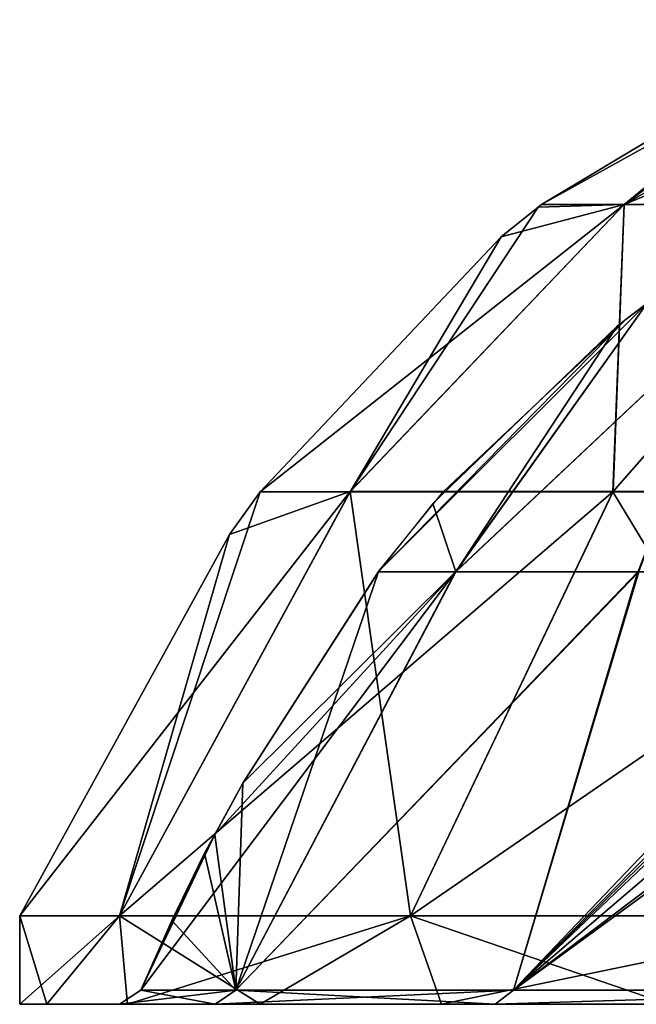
# Model space of a CAD drawing. Header units: millimetres. Extents: x -52 to 52, y -69 to 18.
# Tile 3 of 20: x -52 to -39, y -3 to 18. Entities that reach past the tile are written whole.
import ezdxf

# ---------------------------------------------------------------- set-up
doc = ezdxf.new("R2010")
doc.units = ezdxf.units.MM
doc.header["$LTSCALE"] = 65.185185
for name, color, linetype in [('46', 7, 'CONTINUOUS'), ('47', 7, 'CONTINUOUS'), ('48', 7, 'CONTINUOUS'), ('49', 7, 'CONTINUOUS'), ('52', 7, 'CONTINUOUS'), ('55', 7, 'CONTINUOUS'), ('56', 7, 'CONTINUOUS'), ('62', 7, 'CONTINUOUS')]:
    doc.layers.add(name, color=color, linetype=linetype)

msp = doc.modelspace()

# ---------------------------------------------------------------- linework, layer by layer
at = {"layer": '46', "color": 253, "linetype": 'Continuous', "true_color": 0x999999}
for points in [[(-39.121, 11.952, -2.21), (-43.205, 6.225, -12.232), (-37.118, 11.952, -12.552), (-39.121, 11.952, -2.21)], [(-39.761, 11.465, -2.202), (-43.205, 6.225, -12.232), (-39.121, 11.952, -2.21), (-39.761, 11.465, -2.202)], [(-43.205, 6.225, -12.232), (-39.305, 6.225, -21.711), (-37.118, 11.952, -12.552), (-43.205, 6.225, -12.232)], [(-43.691, 7.678, -2.138), (-43.205, 6.225, -12.232), (-39.761, 11.465, -2.202), (-43.691, 7.678, -2.138)], [(-44.853, 6.226, -2.114), (-43.205, 6.225, -12.232), (-43.691, 7.678, -2.138), (-44.853, 6.226, -2.114)], [(-44.853, 6.226, -2.114), (-47.89, -2.697, -14.077), (-43.205, 6.225, -12.232), (-44.853, 6.226, -2.114)], [(-47.741, 1.714, -2.036), (-47.89, -2.697, -14.077), (-44.853, 6.226, -2.114), (-47.741, 1.714, -2.036)], [(-43.205, 6.225, -12.232), (-47.89, -2.697, -14.077), (-39.305, 6.225, -21.711), (-43.205, 6.225, -12.232)], [(-47.89, -2.697, -14.077), (-41.977, -2.697, -27.011), (-39.305, 6.225, -21.711), (-47.89, -2.697, -14.077)], [(-39.305, 6.225, -21.711), (-41.977, -2.697, -27.011), (-33.46, 6.223, -29.948), (-39.305, 6.225, -21.711)], [(-33.46, 6.223, -29.948), (-41.977, -2.697, -27.011), (-33.428, 5.462, -30.807), (-33.46, 6.223, -29.948)], [(-41.977, -2.697, -27.011), (-32.656, -2.697, -37.752), (-33.428, 5.462, -30.807), (-41.977, -2.697, -27.011)], [(-48.34, 0.618, -1.54), (-47.89, -2.697, -14.077), (-47.741, 1.714, -2.036), (-48.34, 0.618, -1.54)], [(-48.561, 0.224, -0.522), (-47.89, -2.697, -14.077), (-48.34, 0.618, -1.54), (-48.561, 0.224, -0.522)], [(-49.257, -1.216), (-47.89, -2.697, -14.077), (-48.564, 0.224), (-49.257, -1.216)], [(-48.564, 0.224, -0.261), (-47.89, -2.697, -14.077), (-48.561, 0.224, -0.522), (-48.564, 0.224, -0.261)], [(-48.564, 0.224), (-47.89, -2.697, -14.077), (-48.564, 0.224, -0.261), (-48.564, 0.224)], [(-49.916, -2.697), (-47.89, -2.697, -14.077), (-49.257, -1.216), (-49.916, -2.697)]]:
    msp.add_3dface(points, dxfattribs=at)
at = {"layer": '47', "color": 253, "linetype": 'Continuous', "true_color": 0x999999}
for points in [[(-43.209, 6.225, 12.219), (-44.851, 6.228, 2.114), (-39.121, 11.952, 2.21), (-43.209, 6.225, 12.219)], [(-39.121, 11.952, 2.21), (-44.851, 6.228, 2.114), (-39.575, 11.61, 2.204), (-39.121, 11.952, 2.21)], [(-39.32, 6.225, 21.685), (-43.209, 6.225, 12.219), (-37.119, 11.952, 12.549), (-39.32, 6.225, 21.685)], [(-37.119, 11.952, 12.549), (-43.209, 6.225, 12.219), (-39.121, 11.952, 2.21), (-37.119, 11.952, 12.549)], [(-39.575, 11.61, 2.204), (-44.851, 6.228, 2.114), (-43.474, 7.929, 2.143), (-39.575, 11.61, 2.204)], [(-43.209, 6.225, 12.219), (-49.916, -2.697), (-48.339, 0.621, 1.543), (-43.209, 6.225, 12.219)], [(-49.916, -2.697), (-43.209, 6.225, 12.219), (-47.89, -2.697, 14.077), (-49.916, -2.697)], [(-47.741, 1.714, 2.036), (-43.209, 6.225, 12.219), (-48.339, 0.621, 1.543), (-47.741, 1.714, 2.036)], [(-43.209, 6.225, 12.219), (-39.32, 6.225, 21.685), (-47.89, -2.697, 14.077), (-43.209, 6.225, 12.219)], [(-47.89, -2.697, 14.077), (-39.32, 6.225, 21.685), (-41.977, -2.697, 27.011), (-47.89, -2.697, 14.077)], [(-44.851, 6.228, 2.114), (-43.209, 6.225, 12.219), (-47.741, 1.714, 2.036), (-44.851, 6.228, 2.114)], [(-39.32, 6.225, 21.685), (-33.46, 6.222, 29.948), (-41.977, -2.697, 27.011), (-39.32, 6.225, 21.685)], [(-33.46, 6.222, 29.948), (-33.474, 5.869, 30.323), (-41.977, -2.697, 27.011), (-33.46, 6.222, 29.948)], [(-33.474, 5.869, 30.323), (-33.461, 5.66, 30.563), (-41.977, -2.697, 27.011), (-33.474, 5.869, 30.323)], [(-33.461, 5.66, 30.563), (-33.428, 5.462, 30.807), (-41.977, -2.697, 27.011), (-33.461, 5.66, 30.563)], [(-41.977, -2.697, 27.011), (-33.428, 5.462, 30.807), (-32.978, 4.996, 31.758), (-41.977, -2.697, 27.011)], [(-32.656, -2.697, 37.752), (-41.977, -2.697, 27.011), (-30.807, 5.462, 33.428), (-32.656, -2.697, 37.752)], [(-30.807, 5.462, 33.428), (-41.977, -2.697, 27.011), (-31.797, 4.985, 32.95), (-30.807, 5.462, 33.428)], [(-31.797, 4.985, 32.95), (-41.977, -2.697, 27.011), (-32.978, 4.996, 31.758), (-31.797, 4.985, 32.95)], [(-48.339, 0.621, 1.543), (-49.916, -2.697), (-48.561, 0.224, 0.522), (-48.339, 0.621, 1.543)], [(-49.916, -2.697), (-49.257, -1.216), (-48.564, 0.224, 0.261), (-49.916, -2.697)], [(-48.561, 0.224, 0.522), (-49.916, -2.697), (-48.564, 0.224, 0.261), (-48.561, 0.224, 0.522)], [(-49.257, -1.216), (-48.564, 0.224), (-48.564, 0.224, 0.261), (-49.257, -1.216)]]:
    msp.add_3dface(points, dxfattribs=at)
at = {"layer": '48', "color": 253, "linetype": 'Continuous', "true_color": 0x999999}
for points in [[(-52.5, -1.114), (-51.922, -3, 7.767), (-50.373, -1.114, 14.791), (-52.5, -1.114)], [(-52.5, -3), (-51.922, -3, 7.767), (-52.5, -1.114), (-52.5, -3)], [(-51.922, -3, 7.767), (-50.202, -3, 15.364), (-50.373, -1.114, 14.791), (-51.922, -3, 7.767)], [(-50.373, -1.114, 14.791), (-47.376, -3, 22.622), (-44.166, -1.114, 28.384), (-50.373, -1.114, 14.791)], [(-50.202, -3, 15.364), (-47.376, -3, 22.622), (-50.373, -1.114, 14.791), (-50.202, -3, 15.364)], [(-47.376, -3, 22.622), (-43.507, -3, 29.383), (-44.166, -1.114, 28.384), (-47.376, -3, 22.622)], [(-43.507, -3, 29.383), (-38.681, -3, 35.496), (-44.166, -1.114, 28.384), (-43.507, -3, 29.383)], [(-44.166, -1.114, 28.384), (-38.681, -3, 35.496), (-34.38, -1.114, 39.677), (-44.166, -1.114, 28.384)]]:
    msp.add_3dface(points, dxfattribs=at)
at = {"layer": '49', "color": 253, "linetype": 'Continuous', "true_color": 0x999999}
for points in [[(-52.5, -3), (-50.373, -1.114, -14.791), (-51.922, -3, -7.767), (-52.5, -3)], [(-52.5, -3), (-52.5, -1.114), (-50.373, -1.114, -14.791), (-52.5, -3)], [(-51.922, -3, -7.767), (-50.373, -1.114, -14.791), (-50.202, -3, -15.364), (-51.922, -3, -7.767)], [(-50.373, -1.114, -14.791), (-44.166, -1.114, -28.384), (-50.202, -3, -15.364), (-50.373, -1.114, -14.791)], [(-50.202, -3, -15.364), (-44.166, -1.114, -28.384), (-47.376, -3, -22.622), (-50.202, -3, -15.364)], [(-47.376, -3, -22.622), (-44.166, -1.114, -28.384), (-43.507, -3, -29.383), (-47.376, -3, -22.622)], [(-44.166, -1.114, -28.384), (-34.38, -1.114, -39.677), (-43.507, -3, -29.383), (-44.166, -1.114, -28.384)], [(-43.507, -3, -29.383), (-34.38, -1.114, -39.677), (-38.681, -3, -35.496), (-43.507, -3, -29.383)]]:
    msp.add_3dface(points, dxfattribs=at)
at = {"layer": '52', "color": 253, "linetype": 'Continuous', "true_color": 0x999999}
for points in [[(-51.922, -3, 7.767), (-52.5, -3), (-51.922, -3, -7.767), (-51.922, -3, 7.767)], [(-51.922, -3, 7.767), (-50.202, -3, -15.364), (-50.376, -3, 0), (-51.922, -3, 7.767)], [(-50.202, -3, 15.364), (-51.922, -3, 7.767), (-50.376, -3, 0), (-50.202, -3, 15.364)], [(-51.922, -3, 7.767), (-51.922, -3, -7.767), (-50.202, -3, -15.364), (-51.922, -3, 7.767)], [(-50.376, -3, 0), (-50.202, -3, -15.364), (-48.331, -3, -14.206), (-50.376, -3, 0)], [(-48.331, -3, 14.206), (-50.202, -3, 15.364), (-50.376, -3, 0), (-48.331, -3, 14.206)], [(-50.202, -3, -15.364), (-47.376, -3, -22.622), (-48.331, -3, -14.206), (-50.202, -3, -15.364)], [(-47.376, -3, 22.622), (-50.202, -3, 15.364), (-48.331, -3, 14.206), (-47.376, -3, 22.622)], [(-48.331, -3, -14.206), (-43.507, -3, -29.383), (-42.363, -3, -27.26), (-48.331, -3, -14.206)], [(-47.376, -3, -22.622), (-43.507, -3, -29.383), (-48.331, -3, -14.206), (-47.376, -3, -22.622)], [(-42.363, -3, 27.26), (-47.376, -3, 22.622), (-48.331, -3, 14.206), (-42.363, -3, 27.26)], [(-43.507, -3, 29.383), (-47.376, -3, 22.622), (-42.363, -3, 27.26), (-43.507, -3, 29.383)], [(-43.507, -3, -29.383), (-38.681, -3, -35.496), (-42.363, -3, -27.26), (-43.507, -3, -29.383)], [(-38.681, -3, 35.496), (-43.507, -3, 29.383), (-42.363, -3, 27.26), (-38.681, -3, 35.496)], [(-42.363, -3, -27.26), (-33.004, -3, -40.829), (-32.956, -3, -38.1), (-42.363, -3, -27.26)], [(-38.681, -3, -35.496), (-33.004, -3, -40.829), (-42.363, -3, -27.26), (-38.681, -3, -35.496)], [(-32.956, -3, 38.1), (-38.681, -3, 35.496), (-42.363, -3, 27.26), (-32.956, -3, 38.1)]]:
    msp.add_3dface(points, dxfattribs=at)
at = {"layer": '55', "color": 253, "linetype": 'Continuous', "true_color": 0x999999}
for points in [[(-34.804, 18), (-34.275, 18, -6.044), (-41.377, 14.056), (-34.804, 18)], [(-41.377, 14.056), (-34.275, 18, -6.044), (-39.613, 14.059, -11.939), (-41.377, 14.056)], [(-34.275, 18, -6.044), (-32.705, 18, -11.904), (-39.613, 14.059, -11.939), (-34.275, 18, -6.044)], [(-32.705, 18, -11.904), (-30.141, 18, -17.402), (-39.613, 14.059, -11.939), (-32.705, 18, -11.904)], [(-39.613, 14.059, -11.939), (-30.141, 18, -17.402), (-34.482, 14.059, -22.861), (-39.613, 14.059, -11.939)], [(-39.613, 14.059, -11.939), (-45.453, 7.934, -13.346), (-47.372, 7.933), (-39.613, 14.059, -11.939)], [(-39.613, 14.059, -11.939), (-47.372, 7.933), (-42.24, 13.37), (-39.613, 14.059, -11.939)], [(-39.613, 14.059, -11.939), (-39.851, 7.934, -25.611), (-45.453, 7.934, -13.346), (-39.613, 14.059, -11.939)], [(-39.613, 14.059, -11.939), (-42.24, 13.37), (-41.45, 13.999), (-39.613, 14.059, -11.939)], [(-41.377, 14.056), (-39.613, 14.059, -11.939), (-41.45, 13.999), (-41.377, 14.056)], [(-39.613, 14.059, -11.939), (-34.482, 14.059, -22.861), (-39.851, 7.934, -25.611), (-39.613, 14.059, -11.939)], [(-34.482, 14.059, -22.861), (-31.022, 7.934, -35.801), (-39.851, 7.934, -25.611), (-34.482, 14.059, -22.861)], [(-45.453, 7.934, -13.346), (-52.5, -1.114), (-48.029, 7.022), (-45.453, 7.934, -13.346)], [(-50.373, -1.114, -14.791), (-52.5, -1.114), (-45.453, 7.934, -13.346), (-50.373, -1.114, -14.791)], [(-44.166, -1.114, -28.384), (-50.373, -1.114, -14.791), (-39.851, 7.934, -25.611), (-44.166, -1.114, -28.384)], [(-39.851, 7.934, -25.611), (-50.373, -1.114, -14.791), (-45.453, 7.934, -13.346), (-39.851, 7.934, -25.611)], [(-47.372, 7.933), (-45.453, 7.934, -13.346), (-48.029, 7.022), (-47.372, 7.933)], [(-31.022, 7.934, -35.801), (-44.166, -1.114, -28.384), (-39.851, 7.934, -25.611), (-31.022, 7.934, -35.801)], [(-34.38, -1.114, -39.677), (-44.166, -1.114, -28.384), (-31.022, 7.934, -35.801), (-34.38, -1.114, -39.677)]]:
    msp.add_3dface(points, dxfattribs=at)
at = {"layer": '56', "color": 253, "linetype": 'Continuous', "true_color": 0x999999}
for points in [[(-34.804, 18), (-41.377, 14.056), (-39.613, 14.059, 11.938), (-34.804, 18)], [(-34.483, 14.059, 22.861), (-32.705, 18, 11.904), (-39.613, 14.059, 11.938), (-34.483, 14.059, 22.861)], [(-32.705, 18, 11.904), (-34.275, 18, 6.044), (-39.613, 14.059, 11.938), (-32.705, 18, 11.904)], [(-34.275, 18, 6.044), (-34.804, 18), (-39.613, 14.059, 11.938), (-34.275, 18, 6.044)], [(-39.613, 14.059, 11.938), (-41.45, 13.999), (-45.456, 7.929, 13.347), (-39.613, 14.059, 11.938)], [(-39.613, 14.059, 11.938), (-45.456, 7.929, 13.347), (-39.854, 7.929, 25.613), (-39.613, 14.059, 11.938)], [(-41.45, 13.999), (-42.24, 13.37), (-45.456, 7.929, 13.347), (-41.45, 13.999)], [(-41.377, 14.056), (-41.45, 13.999), (-39.613, 14.059, 11.938), (-41.377, 14.056)], [(-34.483, 14.059, 22.861), (-39.613, 14.059, 11.938), (-39.854, 7.929, 25.613), (-34.483, 14.059, 22.861)], [(-34.483, 14.059, 22.861), (-39.854, 7.929, 25.613), (-31.024, 7.929, 35.803), (-34.483, 14.059, 22.861)], [(-42.24, 13.37), (-47.372, 7.933), (-45.456, 7.929, 13.347), (-42.24, 13.37)], [(-50.373, -1.114, 14.791), (-47.372, 7.933), (-48.029, 7.022), (-50.373, -1.114, 14.791)], [(-47.372, 7.933), (-50.373, -1.114, 14.791), (-45.456, 7.929, 13.347), (-47.372, 7.933)], [(-50.373, -1.114, 14.791), (-44.166, -1.114, 28.384), (-45.456, 7.929, 13.347), (-50.373, -1.114, 14.791)], [(-45.456, 7.929, 13.347), (-44.166, -1.114, 28.384), (-39.854, 7.929, 25.613), (-45.456, 7.929, 13.347)], [(-44.166, -1.114, 28.384), (-34.38, -1.114, 39.677), (-39.854, 7.929, 25.613), (-44.166, -1.114, 28.384)], [(-39.854, 7.929, 25.613), (-34.38, -1.114, 39.677), (-31.024, 7.929, 35.803), (-39.854, 7.929, 25.613)], [(-52.5, -1.114), (-50.373, -1.114, 14.791), (-48.029, 7.022), (-52.5, -1.114)]]:
    msp.add_3dface(points, dxfattribs=at)
at = {"layer": '62', "color": 253, "linetype": 'Continuous', "true_color": 0x999999}
for points in [[(-47.89, -2.697, 14.077), (-48.331, -3, 14.206), (-50.376, -3, 0), (-47.89, -2.697, 14.077)], [(-49.916, -2.697), (-50.376, -3, 0), (-48.331, -3, -14.206), (-49.916, -2.697)], [(-49.916, -2.697), (-47.89, -2.697, 14.077), (-50.376, -3, 0), (-49.916, -2.697)], [(-47.89, -2.697, -14.077), (-49.916, -2.697), (-48.331, -3, -14.206), (-47.89, -2.697, -14.077)], [(-41.977, -2.697, 27.011), (-42.363, -3, 27.26), (-48.331, -3, 14.206), (-41.977, -2.697, 27.011)], [(-47.89, -2.697, 14.077), (-41.977, -2.697, 27.011), (-48.331, -3, 14.206), (-47.89, -2.697, 14.077)], [(-47.89, -2.697, -14.077), (-48.331, -3, -14.206), (-42.363, -3, -27.26), (-47.89, -2.697, -14.077)], [(-41.977, -2.697, -27.011), (-47.89, -2.697, -14.077), (-42.363, -3, -27.26), (-41.977, -2.697, -27.011)], [(-32.656, -2.697, 37.752), (-32.956, -3, 38.1), (-42.363, -3, 27.26), (-32.656, -2.697, 37.752)], [(-32.656, -2.697, -37.752), (-41.977, -2.697, -27.011), (-42.363, -3, -27.26), (-32.656, -2.697, -37.752)], [(-32.656, -2.697, -37.752), (-42.363, -3, -27.26), (-32.956, -3, -38.1), (-32.656, -2.697, -37.752)], [(-41.977, -2.697, 27.011), (-32.656, -2.697, 37.752), (-42.363, -3, 27.26), (-41.977, -2.697, 27.011)]]:
    msp.add_3dface(points, dxfattribs=at)

doc.saveas('drawing.dxf')
